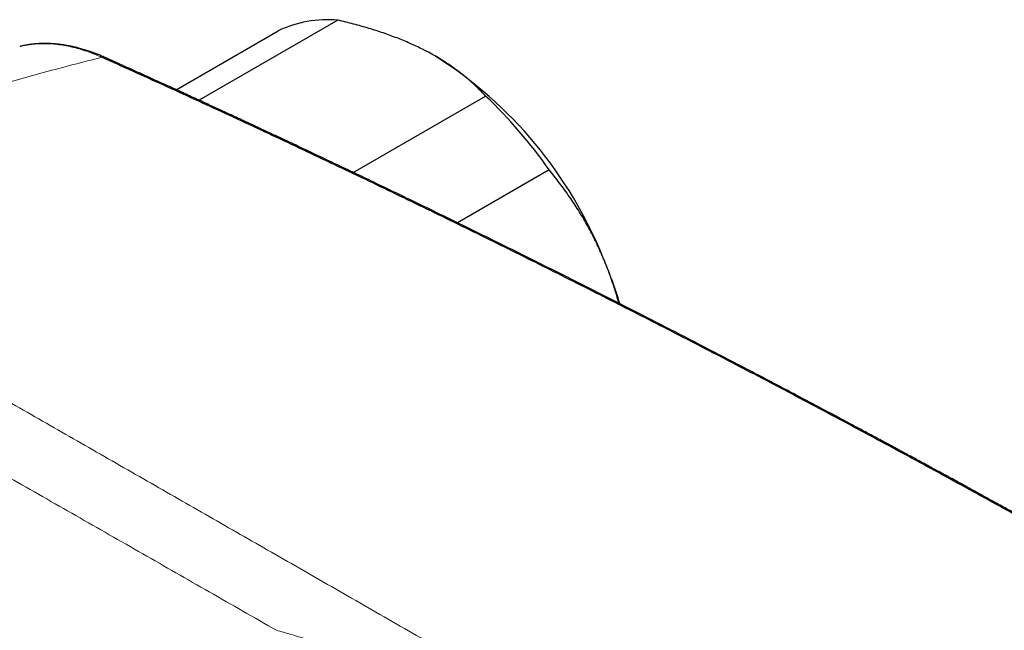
# Model space of a CAD drawing. Header units: millimetres. Extents: x 8 to 932, y 12 to 523.
# Tile 44 of 53: x 789 to 841, y 265 to 298. Entities that reach past the tile are written whole.
import ezdxf

# ---------------------------------------------------------------- set-up
doc = ezdxf.new("R2010")
doc.units = ezdxf.units.MM

msp = doc.modelspace()

# ---------------------------------------------------------------- linework, layer by layer
at = {"color": 7, "linetype": 'Continuous', "lineweight": 30}
for p, q in [((805.752, 297.528), (798.378, 293.271)), ((797.152, 293.833), (802.581, 296.967)), ((788.884, 296.138), (788.838, 296.127)), ((788.883, 296.141), (788.87, 296.137)), ((810.976, 295.598), (810.959, 295.608)), ((806.58, 289.43), (813.614, 293.49)), ((816.994, 289.565), (812.12, 286.751))]:
    msp.add_line(p, q, dxfattribs=at)
for centre, radius, start, end in [((805.192, 291.458), 6.096, 84.7303, 115.361), ((798.76, 276.408), 22.748, 21.9832, 57.5182), ((796.516, 275.355), 24.925, 34.7583, 46.6872), ((798.035, 275.594), 23.73, 16.7869, 23.1522)]:
    msp.add_arc(centre, radius, start, end, dxfattribs=at)
at = {"color": 252, "linetype": 'Continuous', "lineweight": 0}
msp.add_arc((793.278, 295.297), 0.264, 66.892, 104.2444, dxfattribs=at)
at = {"color": 7, "linetype": 'Continuous', "lineweight": 30}
for points, knots in [([(810.39, 295.918), (810.344, 295.941), (810.193, 296.018), (809.93, 296.145), (809.597, 296.296), (809.255, 296.442), (808.903, 296.583), (808.543, 296.718), (808.173, 296.848), (807.796, 296.972), (807.407, 297.093), (807.007, 297.209), (806.594, 297.321), (806.176, 297.428), (805.894, 297.495), (805.752, 297.528)], [0, 0, 0, 0, 0.034083, 0.112691, 0.191333, 0.269977, 0.348587, 0.428233, 0.507908, 0.587587, 0.667237, 0.750328, 0.833419, 0.916709, 1, 1, 1, 1]), ([(793.381, 295.54), (793.341, 295.558), (793.265, 295.591), (793.156, 295.638), (793.06, 295.677), (792.976, 295.711), (792.903, 295.74), (792.842, 295.763), (792.794, 295.781), (792.749, 295.797), (792.702, 295.815), (792.646, 295.835), (792.582, 295.857), (792.498, 295.886), (792.395, 295.919), (792.276, 295.956), (792.156, 295.992), (792.037, 296.025), (791.931, 296.053), (791.841, 296.076), (791.771, 296.093), (791.712, 296.106), (791.668, 296.116), (791.633, 296.124), (791.601, 296.131), (791.561, 296.139), (791.513, 296.149), (791.443, 296.163), (791.357, 296.179), (791.259, 296.196), (791.167, 296.21), (791.081, 296.223), (791.013, 296.232), (790.96, 296.238), (790.923, 296.243), (790.889, 296.247), (790.858, 296.25), (790.83, 296.253), (790.801, 296.256), (790.768, 296.259), (790.728, 296.262), (790.682, 296.266), (790.631, 296.27), (790.58, 296.274), (790.529, 296.277), (790.468, 296.28), (790.397, 296.283), (790.317, 296.285), (790.245, 296.287), (790.18, 296.287), (790.126, 296.287), (790.082, 296.286), (790.042, 296.285), (789.997, 296.284), (789.942, 296.283), (789.881, 296.28), (789.819, 296.276), (789.758, 296.273), (789.7, 296.268), (789.646, 296.264), (789.596, 296.259), (789.554, 296.255), (789.524, 296.251), (789.5, 296.249), (789.477, 296.246), (789.447, 296.242), (789.405, 296.237), (789.348, 296.229), (789.275, 296.218), (789.19, 296.204), (789.093, 296.186), (788.99, 296.165), (788.919, 296.149), (788.883, 296.141)], [0, 0, 0, 0, 0.025397, 0.048272, 0.06863, 0.086477, 0.101817, 0.114653, 0.124988, 0.132823, 0.143097, 0.154995, 0.168579, 0.183847, 0.208504, 0.234188, 0.259786, 0.285299, 0.310729, 0.328116, 0.343319, 0.356098, 0.366455, 0.371915, 0.378672, 0.38729, 0.397768, 0.410098, 0.432787, 0.454189, 0.474304, 0.493132, 0.510504, 0.519556, 0.527838, 0.535351, 0.542094, 0.548067, 0.553863, 0.561478, 0.570198, 0.580582, 0.592296, 0.603886, 0.615187, 0.626197, 0.645139, 0.663155, 0.679988, 0.694636, 0.707, 0.717078, 0.724727, 0.734904, 0.74764, 0.762465, 0.777099, 0.790992, 0.804411, 0.81735, 0.82885, 0.839275, 0.846888, 0.850658, 0.856106, 0.863238, 0.872054, 0.886432, 0.903809, 0.924185, 0.947565, 0.973951, 1, 1, 1, 1]), ([(813.614, 293.49), (813.54, 293.57), (813.392, 293.73), (813.155, 293.966), (812.92, 294.186), (812.688, 294.392), (812.459, 294.582), (812.22, 294.77), (811.971, 294.956), (811.711, 295.138), (811.424, 295.328), (811.106, 295.524), (810.756, 295.725), (810.512, 295.854), (810.39, 295.918)], [0, 0, 0, 0, 0.088859, 0.17773, 0.266586, 0.342159, 0.417743, 0.493314, 0.570035, 0.64677, 0.72349, 0.815652, 0.90784, 1, 1, 1, 1]), ([(910.994, 227.558), (909.865, 228.357), (907.607, 229.955), (904.213, 232.322), (900.815, 234.667), (897.413, 236.988), (894.006, 239.286), (890.659, 241.517), (887.374, 243.682), (884.15, 245.782), (880.923, 247.862), (877.692, 249.92), (874.457, 251.957), (871.22, 253.972), (867.979, 255.966), (864.735, 257.938), (861.488, 259.888), (858.258, 261.806), (855.044, 263.69), (851.847, 265.542), (848.647, 267.373), (845.426, 269.194), (842.183, 271.004), (838.918, 272.803), (835.652, 274.58), (832.383, 276.334), (829.131, 278.056), (825.897, 279.746), (822.681, 281.404), (819.463, 283.041), (816.222, 284.667), (812.958, 286.281), (809.67, 287.884), (806.381, 289.464), (803.09, 291.022), (799.799, 292.556), (796.506, 294.069), (794.311, 295.058), (793.213, 295.553)], [0, 0, 0, 0, 0.0292677, 0.0585355, 0.0878036, 0.1170719, 0.1463404, 0.1756091, 0.2032055, 0.230802, 0.2583986, 0.2859954, 0.3135923, 0.3411894, 0.3687865, 0.3963837, 0.423981, 0.4515783, 0.4786829, 0.5057876, 0.5328922, 0.5599969, 0.5875944, 0.6151918, 0.6427893, 0.6703867, 0.697984, 0.7250885, 0.7521929, 0.7792972, 0.8064015, 0.8340588, 0.8617159, 0.889373, 0.9170299, 0.9446868, 0.9723434, 1, 1, 1, 1]), ([(911.181, 227.535), (911.039, 227.636), (910.758, 227.835), (910.344, 228.128), (909.941, 228.413), (909.552, 228.688), (909.174, 228.954), (908.81, 229.211), (908.466, 229.453), (908.144, 229.679), (907.843, 229.891), (907.551, 230.095), (907.271, 230.292), (907, 230.481), (906.675, 230.709), (906.292, 230.976), (905.85, 231.285), (905.41, 231.592), (904.972, 231.896), (904.536, 232.199), (903.99, 232.577), (903.336, 233.03), (902.576, 233.555), (901.824, 234.073), (901.082, 234.583), (900.349, 235.085), (899.351, 235.767), (898.085, 236.629), (896.548, 237.67), (895.011, 238.706), (893.472, 239.737), (891.529, 241.032), (889.182, 242.586), (886.428, 244.391), (883.671, 246.181), (880.912, 247.955), (878.15, 249.714), (875.386, 251.457), (872.62, 253.184), (869.851, 254.896), (867.08, 256.592), (864.323, 258.262), (861.581, 259.907), (858.853, 261.527), (856.124, 263.131), (853.378, 264.729), (850.615, 266.319), (847.948, 267.839), (845.992, 268.942), (844.748, 269.639), (844.102, 270.001), (843.456, 270.361), (842.807, 270.722), (842.154, 271.084), (841.488, 271.453), (840.894, 271.781), (840.38, 272.064), (839.951, 272.3), (839.531, 272.531), (839.119, 272.757), (838.725, 272.972), (838.349, 273.178), (837.989, 273.374), (837.707, 273.528), (837.501, 273.64), (837.371, 273.71), (837.249, 273.777), (837.136, 273.838), (837.033, 273.894), (836.938, 273.946), (836.853, 273.992), (836.777, 274.033), (836.709, 274.07), (836.648, 274.103), (836.588, 274.136), (836.517, 274.174), (836.431, 274.221), (836.329, 274.276), (836.215, 274.338), (836.088, 274.407), (835.946, 274.483), (835.79, 274.567), (835.622, 274.659), (835.44, 274.757), (835.247, 274.861), (835.05, 274.967), (834.851, 275.074), (834.513, 275.256), (834.04, 275.51), (833.457, 275.823), (832.903, 276.119), (832.38, 276.398), (831.865, 276.672), (831.225, 277.012), (830.462, 277.417), (829.575, 277.885), (828.699, 278.346), (827.434, 279.009), (825.777, 279.872), (823.725, 280.932), (821.424, 282.11), (818.873, 283.403), (816.072, 284.806), (813.27, 286.192), (810.467, 287.562), (808.433, 288.543), (807.169, 289.149), (806.675, 289.385), (806.181, 289.62), (805.688, 289.855), (805.199, 290.087), (804.716, 290.316), (804.24, 290.541), (803.77, 290.763), (803.306, 290.981), (802.951, 291.147), (802.701, 291.265), (802.552, 291.335), (802.404, 291.404), (802.258, 291.472), (802.113, 291.54), (801.965, 291.609), (801.804, 291.684), (801.627, 291.767), (801.432, 291.858), (801.225, 291.954), (801.006, 292.056), (800.775, 292.164), (800.532, 292.276), (800.277, 292.395), (800.005, 292.521), (799.717, 292.654), (799.41, 292.796), (799.091, 292.943), (798.759, 293.096), (798.413, 293.255), (798.054, 293.42), (797.682, 293.59), (797.296, 293.767), (796.898, 293.949), (796.486, 294.137), (796.06, 294.33), (795.631, 294.525), (795.197, 294.722), (794.76, 294.919), (794.311, 295.122), (793.85, 295.329), (793.539, 295.469), (793.381, 295.54)], [0, 0, 0, 0, 0.003689, 0.007271, 0.010744, 0.01411, 0.017368, 0.020519, 0.023561, 0.026255, 0.028858, 0.031371, 0.033793, 0.036125, 0.038366, 0.042211, 0.046025, 0.049819, 0.053594, 0.057348, 0.061083, 0.067703, 0.074254, 0.080725, 0.087115, 0.093424, 0.099652, 0.112861, 0.126066, 0.139271, 0.152477, 0.165682, 0.189263, 0.212844, 0.236425, 0.260006, 0.283587, 0.307168, 0.330749, 0.35433, 0.377911, 0.401493, 0.424653, 0.447813, 0.470973, 0.494133, 0.517663, 0.541193, 0.5619, 0.567323, 0.572759, 0.578301, 0.583707, 0.589227, 0.594862, 0.60061, 0.604279, 0.607912, 0.611468, 0.614947, 0.618348, 0.621452, 0.624489, 0.627459, 0.628607, 0.629713, 0.630742, 0.631695, 0.63257, 0.633369, 0.63409, 0.634735, 0.635303, 0.635794, 0.636279, 0.636839, 0.637594, 0.638452, 0.639414, 0.640479, 0.641685, 0.643001, 0.644427, 0.645962, 0.647607, 0.649296, 0.650976, 0.652647, 0.657842, 0.662948, 0.667434, 0.67185, 0.676197, 0.680476, 0.688038, 0.695517, 0.702913, 0.710225, 0.727519, 0.744812, 0.762105, 0.785687, 0.809268, 0.83285, 0.856432, 0.880013, 0.884164, 0.888314, 0.892465, 0.896615, 0.900752, 0.90481, 0.908781, 0.912767, 0.916662, 0.920465, 0.921724, 0.922974, 0.924213, 0.925442, 0.92666, 0.927881, 0.929174, 0.93071, 0.932347, 0.934086, 0.935925, 0.937866, 0.939908, 0.942052, 0.944296, 0.946756, 0.949327, 0.952009, 0.954802, 0.957706, 0.960722, 0.963848, 0.967086, 0.970434, 0.973894, 0.977465, 0.981147, 0.98472, 0.988392, 0.992162, 0.996032, 1, 1, 1, 1]), ([(819.854, 284.924), (819.831, 284.978), (819.749, 285.168), (819.603, 285.49), (819.41, 285.888), (819.209, 286.28), (818.998, 286.666), (818.778, 287.047), (818.551, 287.419), (818.318, 287.783), (818.074, 288.144), (817.818, 288.505), (817.55, 288.866), (817.275, 289.22), (817.087, 289.45), (816.994, 289.565)], [0, 0, 0, 0, 0.031425, 0.110773, 0.190157, 0.269542, 0.348893, 0.42894, 0.508988, 0.58762, 0.666253, 0.749675, 0.833122, 0.916573, 1, 1, 1, 1]), ([(820.7, 282.474), (820.683, 282.537), (820.627, 282.749), (820.517, 283.115), (820.371, 283.57), (820.211, 284.027), (820.039, 284.479), (819.916, 284.776), (819.854, 284.924)], [0, 0, 0, 0, 0.075141, 0.25269, 0.439473, 0.62635, 0.813223, 1, 1, 1, 1])]:
    msp.add_open_spline(points, degree=3, knots=knots, dxfattribs=at)
at = {"color": 252, "linetype": 'Continuous', "lineweight": 0}
for points, knots in [([(793.213, 295.553), (793.077, 295.612), (792.805, 295.729), (792.4, 295.876), (792.001, 296.002), (791.607, 296.104), (791.218, 296.183), (790.836, 296.239), (790.461, 296.272), (790.093, 296.283), (789.734, 296.271), (789.383, 296.235), (789.099, 296.191), (788.936, 296.151), (788.884, 296.138)], [0, 0, 0, 0, 0.0878, 0.175339, 0.262672, 0.349845, 0.436898, 0.523868, 0.610784, 0.697675, 0.784563, 0.87147, 0.958414, 1, 1, 1, 1]), ([(793.213, 295.553), (792.702, 295.424), (791.682, 295.167), (790.161, 294.763), (788.648, 294.347), (787.146, 293.917), (785.661, 293.476), (784.195, 293.024), (782.746, 292.562), (781.307, 292.088), (779.867, 291.599), (778.427, 291.093), (776.986, 290.571), (775.555, 290.037), (774.133, 289.49), (772.72, 288.931), (771.317, 288.361), (770.388, 287.97), (769.923, 287.775)], [0, 0, 0, 0, 0.064074, 0.127964, 0.191672, 0.255197, 0.31854, 0.380576, 0.442437, 0.504123, 0.565636, 0.628226, 0.690636, 0.752866, 0.814917, 0.87679, 0.938484, 1, 1, 1, 1]), ([(769.923, 287.775), (770.464, 287.463), (771.545, 286.839), (773.18, 285.897), (774.823, 284.952), (776.473, 284.002), (778.132, 283.048), (779.767, 282.109), (781.378, 281.184), (782.968, 280.271), (784.571, 279.352), (786.186, 278.426), (787.808, 277.496), (789.439, 276.561), (791.077, 275.623), (792.723, 274.68), (794.376, 273.732), (796.028, 272.786), (797.677, 271.841), (799.325, 270.897), (800.981, 269.948), (802.656, 268.989), (804.349, 268.018), (806.061, 267.036), (807.781, 266.049), (809.51, 265.057), (811.236, 264.066), (812.96, 263.075), (814.682, 262.086), (816.411, 261.091), (818.159, 260.085), (819.927, 259.066), (821.715, 258.036), (823.509, 257), (825.309, 255.961), (827.116, 254.917), (828.929, 253.868), (830.749, 252.815), (832.574, 251.758), (834.405, 250.697), (836.244, 249.631), (838.089, 248.561), (839.929, 247.493), (841.766, 246.427), (843.598, 245.363), (845.437, 244.295), (847.294, 243.216), (849.171, 242.126), (851.067, 241.024), (852.968, 239.919), (854.875, 238.81), (856.788, 237.699), (858.707, 236.584), (860.632, 235.465), (862.565, 234.342), (864.504, 233.216), (866.449, 232.086), (868.399, 230.955), (870.353, 229.821), (872.31, 228.686), (874.342, 227.509), (876.449, 226.288), (878.633, 225.024), (880.828, 223.754), (883.033, 222.478), (884.511, 221.625), (885.25, 221.198)], [0, 0, 0, 0, 0.016498, 0.032971, 0.049417, 0.065836, 0.082225, 0.098585, 0.113981, 0.129387, 0.144876, 0.160356, 0.175827, 0.191289, 0.206741, 0.222183, 0.237614, 0.253035, 0.268176, 0.283321, 0.298471, 0.313625, 0.329058, 0.344496, 0.359938, 0.375384, 0.390834, 0.406012, 0.421194, 0.436379, 0.451568, 0.467071, 0.482576, 0.498084, 0.513568, 0.529051, 0.544535, 0.560021, 0.575474, 0.590929, 0.606384, 0.621841, 0.637298, 0.65248, 0.667663, 0.682847, 0.698031, 0.713526, 0.729021, 0.744517, 0.759993, 0.775459, 0.79093, 0.806404, 0.821882, 0.837363, 0.852846, 0.868331, 0.883765, 0.89918, 0.914623, 0.93164, 0.948687, 0.965764, 0.982869, 1, 1, 1, 1]), ([(767.459, 285.122), (768.032, 284.793), (769.178, 284.135), (770.914, 283.14), (772.661, 282.139), (774.421, 281.131), (776.194, 280.116), (777.945, 279.115), (779.673, 278.126), (781.377, 277.152), (783.093, 276.172), (784.818, 275.186), (786.554, 274.194), (788.3, 273.196), (790.056, 272.193), (791.822, 271.184), (793.598, 270.169), (795.373, 269.155), (797.146, 268.141), (798.918, 267.127), (800.698, 266.109), (801.893, 265.425), (802.49, 265.083)], [0, 0, 0, 0, 0.052232, 0.104471, 0.156715, 0.208965, 0.26122, 0.31348, 0.362757, 0.412038, 0.461322, 0.510608, 0.559896, 0.609187, 0.658478, 0.707771, 0.757064, 0.806357, 0.854769, 0.903181, 0.951591, 1, 1, 1, 1]), ([(802.49, 265.083), (802.615, 265.048), (802.871, 264.976), (803.262, 264.863), (803.666, 264.744), (804.084, 264.618), (804.515, 264.485), (804.959, 264.345), (805.417, 264.197), (805.885, 264.043), (806.364, 263.881), (806.718, 263.759), (806.947, 263.68), (807.045, 263.646), (807.143, 263.611), (807.242, 263.576), (807.342, 263.541), (807.442, 263.505), (807.538, 263.471), (807.802, 263.377), (808.236, 263.22), (808.875, 262.983), (809.552, 262.728), (810.267, 262.451), (810.992, 262.164), (811.673, 261.888), (812.31, 261.625), (812.903, 261.376), (813.497, 261.123), (814.139, 260.844), (814.821, 260.542), (815.542, 260.217), (816.246, 259.892), (816.759, 259.651), (817.086, 259.495), (817.234, 259.424), (817.382, 259.353), (817.528, 259.282), (817.674, 259.212), (817.82, 259.141), (817.972, 259.066), (818.249, 258.93), (818.645, 258.733), (819.209, 258.449), (819.821, 258.134), (820.477, 257.79), (821.117, 257.447), (821.742, 257.105), (822.351, 256.765), (822.965, 256.414), (823.593, 256.047), (824.242, 255.66), (824.898, 255.258), (825.562, 254.843), (826.146, 254.47), (826.649, 254.144), (826.96, 253.939), (827.164, 253.805), (827.259, 253.741), (827.354, 253.678), (827.449, 253.614), (827.545, 253.55), (827.638, 253.487), (827.874, 253.328), (828.256, 253.069), (828.811, 252.685), (829.4, 252.272), (830.023, 251.828), (830.656, 251.369), (831.218, 250.955), (831.708, 250.59), (832.119, 250.28), (832.528, 249.97), (832.932, 249.66), (833.409, 249.291), (833.959, 248.862), (834.578, 248.371), (835.19, 247.881), (835.789, 247.393), (836.207, 247.049), (836.446, 246.852), (836.512, 246.798), (836.577, 246.744), (836.643, 246.689), (836.714, 246.63), (836.788, 246.568), (837, 246.392), (837.341, 246.105), (837.794, 245.722), (838.223, 245.355), (838.628, 245.006), (839.024, 244.663), (839.41, 244.326), (839.784, 243.996), (840.147, 243.674), (840.499, 243.36), (840.842, 243.052), (841.068, 242.848), (841.18, 242.747)], [0, 0, 0, 0, 0.009502, 0.019287, 0.029357, 0.03971, 0.050347, 0.061268, 0.072472, 0.083961, 0.095561, 0.107436, 0.109801, 0.112177, 0.114563, 0.11696, 0.119368, 0.121786, 0.124215, 0.126371, 0.140921, 0.155649, 0.172602, 0.189785, 0.207198, 0.224841, 0.238865, 0.253097, 0.267498, 0.28168, 0.299414, 0.316795, 0.333824, 0.3505, 0.354122, 0.357727, 0.361314, 0.364885, 0.368439, 0.371976, 0.375575, 0.379625, 0.392246, 0.404707, 0.421311, 0.437624, 0.453648, 0.469383, 0.484831, 0.499994, 0.516512, 0.533368, 0.550564, 0.568102, 0.585983, 0.597169, 0.608486, 0.611045, 0.61361, 0.616182, 0.618761, 0.621346, 0.623938, 0.626329, 0.640544, 0.65503, 0.671822, 0.688968, 0.706467, 0.72432, 0.735723, 0.747267, 0.758667, 0.769918, 0.781078, 0.798646, 0.815984, 0.833094, 0.849974, 0.866386, 0.868214, 0.87004, 0.871863, 0.873682, 0.875603, 0.877786, 0.87996, 0.893352, 0.90641, 0.91799, 0.929293, 0.940319, 0.951069, 0.961541, 0.971557, 0.981305, 0.990786, 1, 1, 1, 1])]:
    msp.add_open_spline(points, degree=3, knots=knots, dxfattribs=at)

doc.saveas('drawing.dxf')
